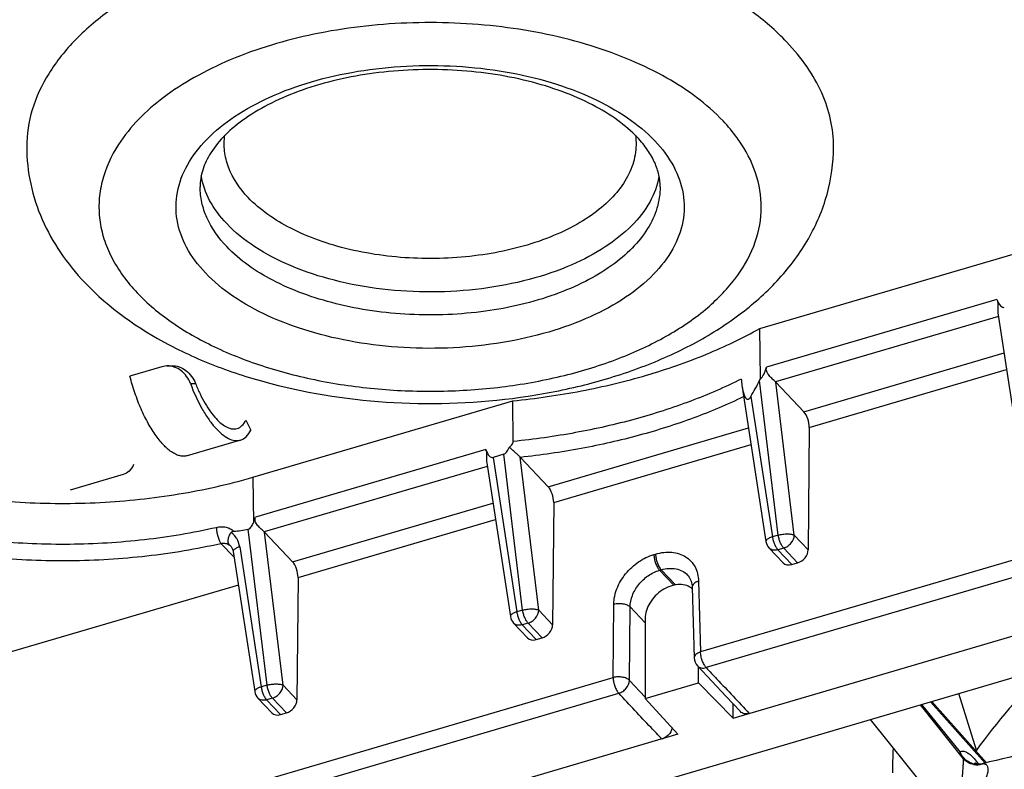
# Model space of a CAD drawing. Header units: millimetres. Extents: x 0 to 841, y 0 to 594.
# Tile 36 of 61: x 721 to 741, y 159 to 175. Entities that reach past the tile are written whole.
import ezdxf

# ---------------------------------------------------------------- set-up
doc = ezdxf.new("R2010")
doc.units = ezdxf.units.MM
doc.header["$LTSCALE"] = 46.255
doc.layers.get('0').update_dxf_attribs({"linetype": 'CONTINUOUS'})
doc.layers.add('DRAFTS', color=7, linetype='CONTINUOUS')
doc.layers.add('ROUNDS', color=7, linetype='CONTINUOUS')

msp = doc.modelspace()

# ---------------------------------------------------------------- linework, layer by layer
at = {"color": 7, "linetype": 'CONTINUOUS'}
for p, q in [((736.2713, 168.2491), (746.5323, 171.2629)), ((741.2128, 168.5712), (741.7036, 165.3795)), ((736.2843, 167.2053), (736.2713, 168.2491)), ((723.8557, 167.4521), (723.1923, 167.2572)), ((723.9596, 167.469), (723.8557, 167.4521)), ((723.9596, 167.469), (724.059, 167.4726)), ((735.7164, 160.1552), (759.8248, 167.2362)), ((735.9036, 167.0288), (736.3969, 163.8209)), ((737.1836, 166.518), (736.6024, 167.1315)), ((725.7475, 165.1581), (731.144, 166.7431)), ((731.1497, 165.8996), (731.144, 166.7431)), ((719.4289, 154.5038), (759.3926, 166.2418)), ((737.2964, 166.1897), (737.2742, 163.6511)), ((725.4872, 165.9281), (724.3817, 165.6033)), ((730.9548, 165.6356), (730.7316, 165.57)), ((730.5993, 165.4538), (731.0901, 162.2622)), ((731.8768, 164.9593), (731.2988, 165.5695)), ((723.055, 165.2137), (721.9494, 164.8889)), ((731.9897, 164.631), (731.9675, 162.0924)), ((726.5701, 163.4006), (725.9889, 164.0141)), ((725.336, 163.6123), (725.7834, 160.7035)), ((736.4625, 163.6869), (736.7521, 163.3812)), ((736.9344, 163.3446), (737.0551, 163.38)), ((726.6829, 163.0723), (726.6607, 160.5338)), ((725.4433, 162.915), (715.9955, 160.14)), ((734.8653, 162.8709), (734.9066, 161.4028)), ((731.1557, 162.1283), (731.4453, 161.8226)), ((733.89, 162.2243), (733.8898, 160.5631)), ((731.6277, 161.7859), (731.7484, 161.8214)), ((734.9933, 160.8872), (734.9934, 161.2184)), ((733.8898, 160.5631), (734.9933, 160.8872)), ((735.7164, 160.1552), (734.9933, 160.8872)), ((725.849, 160.5696), (726.1386, 160.2639)), ((734.5666, 159.8175), (733.8898, 160.5631)), ((740.7659, 159.491), (740.4015, 160.6638)), ((726.3209, 160.2272), (726.4416, 160.2627)), ((735.7164, 160.1552), (735.7164, 160.4493)), ((740.4998, 159.3106), (739.6024, 160.4291)), ((739.7212, 158.6831), (738.5648, 160.1243)), ((734.5666, 159.8175), (715.4623, 154.2062))]:
    msp.add_line(p, q, dxfattribs=at)
at = {"color": 9, "linetype": 'CONTINUOUS'}
for p, q in [((741.1925, 168.8493), (736.4102, 167.4447)), ((741.2242, 168.4972), (736.596, 167.1378)), ((758.2354, 168.3423), (735.0398, 161.5294)), ((758.3514, 168.0158), (735.1558, 161.2029)), ((737.1836, 166.518), (741.3408, 167.739)), ((737.2964, 166.1897), (741.394, 167.3932)), ((724.4489, 167.1002), (724.5534, 167.104)), ((736.6525, 163.9557), (736.2652, 167.1642)), ((736.9857, 163.9556), (736.6024, 167.1315)), ((736.0837, 166.8338), (736.5318, 163.9202)), ((725.6002, 166.3443), (725.7012, 166.1339)), ((731.8768, 164.9593), (736.034, 166.1803)), ((731.9897, 164.631), (736.0872, 165.8345)), ((730.579, 165.7319), (725.7967, 164.3273)), ((731.3457, 162.397), (730.9548, 165.6356)), ((730.6107, 165.3798), (725.9825, 164.0205)), ((730.7316, 165.57), (731.225, 162.3615)), ((731.679, 162.3969), (731.2956, 165.5729)), ((725.7475, 165.1581), (725.7566, 164.2122)), ((726.5701, 163.4006), (730.7273, 164.6216)), ((726.6829, 163.0723), (730.7805, 164.2758)), ((726.039, 160.8383), (725.6477, 164.0802)), ((726.3722, 160.8383), (725.9889, 164.0141)), ((736.6525, 163.9557), (736.5318, 163.9202)), ((737.2742, 163.6511), (736.9857, 163.9556)), ((725.0819, 163.7833), (725.3539, 163.4961)), ((725.471, 163.7117), (725.9183, 160.8029)), ((734.0707, 163.5518), (734.1063, 163.5622)), ((736.7646, 163.6867), (736.6439, 163.6512)), ((736.6439, 163.6512), (736.9344, 163.3446)), ((737.0551, 163.38), (736.7646, 163.6867)), ((734.1874, 163.2246), (734.2229, 163.2351)), ((734.1874, 163.2246), (734.4811, 162.9146)), ((734.2229, 163.2351), (734.5205, 162.9209)), ((734.9985, 162.9974), (735.0398, 161.5294)), ((733.2248, 160.9962), (733.2382, 162.5217)), ((731.3457, 162.397), (731.225, 162.3615)), ((731.9675, 162.0924), (731.679, 162.3969)), ((733.5625, 160.9381), (733.5759, 162.4635)), ((733.5759, 162.4635), (733.89, 162.1319)), ((731.4579, 162.128), (731.3372, 162.0925)), ((731.7484, 161.8214), (731.4579, 162.128)), ((731.3372, 162.0925), (731.6277, 161.7859)), ((714.4783, 155.4901), (733.2248, 160.9962)), ((733.8898, 160.5895), (733.5625, 160.9381)), ((714.5943, 155.1636), (733.3408, 160.6698)), ((726.039, 160.8383), (725.9183, 160.8029)), ((726.6607, 160.5338), (726.3722, 160.8383)), ((726.1511, 160.5693), (726.0304, 160.5339)), ((726.0304, 160.5339), (726.3209, 160.2272)), ((726.4416, 160.2627), (726.1511, 160.5693)), ((740.9468, 159.2188), (739.8144, 160.4914)), ((739.6279, 160.4366), (740.4253, 159.4504))]:
    msp.add_line(p, q, dxfattribs=at)
at = {"color": 7, "linetype": 'CONTINUOUS'}
for points in [[(725.2855, 163.7241), (725.2919, 163.717), (725.3015, 163.7043), (725.3101, 163.6904), (725.3176, 163.6756), (725.324, 163.6599), (725.3294, 163.6432), (725.3336, 163.6257), (725.336, 163.6123)], [(734.7708, 163.1243), (734.7841, 163.1092), (734.8034, 163.0833), (734.8198, 163.0558), (734.8335, 163.027), (734.8447, 162.9968), (734.8533, 162.9654), (734.8596, 162.933), (734.8636, 162.8998), (734.8653, 162.8709)], [(734.9742, 161.2387), (735.2707, 160.9232), (735.5709, 160.604), (735.8674, 160.2889)], [(740.7035, 159.1898), (740.6801, 159.1951), (740.641, 159.2078), (740.6046, 159.2245), (740.5714, 159.2446), (740.5419, 159.2672), (740.5165, 159.2915), (740.4998, 159.3107)], [(740.9088, 159.2093), (740.8823, 159.2037), (740.8511, 159.2003), (740.8223, 159.2003), (740.7967, 159.2028), (740.775, 159.2071), (740.7574, 159.2121), (740.7442, 159.2171), (740.7349, 159.2213), (740.7291, 159.2244), (740.7278, 159.2252)]]:
    msp.add_lwpolyline(points, dxfattribs=at)
for centre, radius, start, end in [((731.4597, 165.7219), 0.2217, 222.24411, 223.44479), ((736.644, 163.8589), 0.25, 188.74229, 223.45135), ((734.6456, 162.5784), 0.3438, 53.31998, 54.29795), ((734.647, 162.5802), 0.3416, 49.92609, 53.3221), ((731.3372, 162.3002), 0.25, 188.74229, 223.45135), ((735.1565, 161.4099), 0.25, 181.61266, 223.19841), ((726.0305, 160.7415), 0.25, 188.74229, 223.45135), ((744.1641, 154.3953), 6.1248, 123.69879, 123.9074)]:
    msp.add_arc(centre, radius, start, end, dxfattribs=at)
at = {"color": 9, "linetype": 'CONTINUOUS'}
for centre, radius, start, end in [((725.0932, 163.5422), 0.2648, 43.3942, 51.48042), ((740.7743, 159.5659), 0.3827, 259.34403, 287.97883)]:
    msp.add_arc(centre, radius, start, end, dxfattribs=at)
at = {"color": 7, "linetype": 'CONTINUOUS'}
for centre, major_axis, ratio, start_param, end_param in [((762.6788, 1080.0335), (-334.6275, 1047.7888), 0.413083, -3.8550359, -3.8062232), ((741.3234, 169.4967), (-0.0043, 0.8119), 0.2736412, -3.7908584, -3.0629445), ((736.2676, 168.0117), (0.0254, 0.82), 0.2680029, -2.9511965, -2.3260812), ((729.6873, 195.8302), (-3.9033, 31.0738), 0.2646938, -2.8056672, -2.7772579), ((736.3818, 167.0659), (0.2517, -0.0063), 0.5710431, 0.5172488, 0.5675952), ((737.1797, 166.3092), (-0.0668, 0.2409), 0.3972604, -2.1959157, -0.6425727), ((730.7099, 166.3793), (-0.0043, 0.8119), 0.2736412, -3.7908584, -3.0629445), ((730.9609, 166.4531), (0.0254, 0.82), 0.2680029, -3.0539951, -2.53223), ((731.873, 164.7505), (-0.0668, 0.2409), 0.3972604, -2.1959157, -0.6425727), ((722.022, 191.3425), (-3.4289, 27.2975), 0.2646938, -3.155948, -3.1141879), ((725.7683, 163.9485), (0.2517, -0.0063), 0.5710431, 0.5172488, 0.5675952), ((737.0531, 163.5898), (0.1789, 0.1747), 0.7442581, -2.190174, -0.636831), ((726.5662, 163.1918), (-0.0668, 0.2409), 0.3972604, -2.1959157, -0.6425727), ((736.9324, 163.5544), (0.1789, 0.1747), 0.7442581, -3.1528908, -2.190174), ((731.7463, 162.0312), (0.1789, 0.1747), 0.7442581, -2.190174, -0.636831), ((731.6256, 161.9957), (0.1789, 0.1747), 0.7442581, -3.1528908, -2.190174), ((746.5233, 159.6366), (7.0496, 5.7193), 0.4477971, 1.8336235, 2.0974362), ((726.4396, 160.4725), (0.1789, 0.1747), 0.7442581, -2.190174, -0.636831), ((726.3189, 160.437), (0.1789, 0.1747), 0.7442581, -3.1528908, -2.190174), ((746.5233, 159.6366), (2.2066, 8.3007), 0.8635532, -4.4734762, -4.4136407)]:
    msp.add_ellipse(centre, major_axis=major_axis, ratio=ratio, start_param=start_param, end_param=end_param, dxfattribs=at)
for points, knots in [([(706.6416, 175.5369), (707.1409, 175.0099), (708.078, 174.3512), (709.4815, 173.7355), (711.0835, 173.2484), (713.2322, 172.9567), (715.411, 173.0684), (717.0931, 173.4093), (718.266, 173.7818), (719.3359, 174.2697), (720.2803, 174.8713), (721.0762, 175.5878), (721.694, 176.4195), (722.0931, 177.3538), (722.1861, 178.0224), (722.1862, 178.3537)], [0, 0, 0, 0, 0.116502, 0.1796311, 0.2458223, 0.3845607, 0.5252645, 0.5936926, 0.6595625, 0.7223274, 0.7818744, 0.8385847, 0.893256, 0.9468322, 1, 1, 1, 1]), ([(736.8323, 174.1925), (736.6049, 174.4325), (736.0733, 174.8875), (735.1372, 175.4559), (734.0481, 175.9307), (732.8349, 176.2994), (731.53, 176.5526), (730.1682, 176.6834), (728.7863, 176.6883), (727.4218, 176.5672), (726.1112, 176.3233), (724.8899, 175.9631), (723.7903, 175.4962), (722.8415, 174.9343), (722.0682, 174.2907), (721.4919, 173.5789), (721.1327, 172.8147), (721.0499, 172.2774), (721.0499, 172.0177)], [0, 0, 0, 0, 0.0537868, 0.1130845, 0.1775957, 0.2465744, 0.3189667, 0.393509, 0.4688175, 0.5434666, 0.6160667, 0.6853423, 0.7502196, 0.809928, 0.8641266, 0.9130634, 0.9577438, 1, 1, 1, 1]), ([(737.7999, 172.016), (737.7999, 172.2053), (737.7572, 172.5913), (737.5677, 173.1554), (737.2575, 173.6997), (736.9845, 174.0318), (736.8323, 174.1925)], [0, 0, 0, 0, 0.2330435, 0.4734461, 0.7275622, 1, 1, 1, 1]), ([(733.7274, 172.2127), (733.6039, 172.343), (733.3088, 172.594), (732.7822, 172.9119), (732.1562, 173.1837), (731.1922, 173.4757), (729.8757, 173.6602), (728.2855, 173.5992), (727.0222, 173.3152), (726.1425, 172.9502), (725.6021, 172.6373), (725.1747, 172.2904), (724.8704, 171.9252), (724.6903, 171.5557), (724.6498, 171.3043), (724.6498, 171.1867)], [0, 0, 0, 0, 0.0516937, 0.1108213, 0.1765414, 0.2476808, 0.400362, 0.5566895, 0.7038092, 0.7702919, 0.8303139, 0.8829844, 0.9279932, 0.9661384, 1, 1, 1, 1]), ([(734.1998, 171.1858), (734.1998, 171.2693), (734.1803, 171.4431), (734.092, 171.7033), (733.9406, 171.9665), (733.8048, 172.131), (733.7274, 172.2127)], [0, 0, 0, 0, 0.2167508, 0.4493993, 0.707942, 1, 1, 1, 1]), ([(721.0499, 172.0177), (721.0499, 171.7597), (721.1056, 171.2411), (721.3494, 170.4962), (721.7361, 169.805), (722.0717, 169.3931), (722.2553, 169.1993)], [0, 0, 0, 0, 0.2466989, 0.4944091, 0.7447003, 1, 1, 1, 1]), ([(722.2553, 169.1993), (722.7546, 168.6722), (723.6918, 168.0135), (725.0952, 167.3978), (726.6973, 166.9108), (728.846, 166.6191), (731.0247, 166.7307), (732.7068, 167.0716), (733.8797, 167.4441), (734.9496, 167.932), (735.894, 168.5337), (736.69, 169.2501), (737.3077, 170.0819), (737.7068, 171.0162), (737.7999, 171.6847), (737.7999, 172.016)], [0, 0, 0, 0, 0.116502, 0.1796311, 0.2458223, 0.3845607, 0.5252645, 0.5936926, 0.6595625, 0.7223274, 0.7818744, 0.8385847, 0.893256, 0.9468322, 1, 1, 1, 1]), ([(741.1925, 168.8493), (741.2, 168.8287), (741.211, 168.7827), (741.2114, 168.7113), (741.2079, 168.6399), (741.2094, 168.593), (741.2128, 168.5711)], [0, 0, 0, 0, 0.2343113, 0.5005462, 0.7619042, 1, 1, 1, 1]), ([(731.144, 166.7431), (731.6208, 166.7913), (732.5545, 166.9262), (733.9002, 167.248), (735.1432, 167.6794), (735.9131, 168.0472), (736.2713, 168.2491)], [0, 0, 0, 0, 0.2673323, 0.5254326, 0.7706423, 1, 1, 1, 1]), ([(724.4489, 167.1002), (724.4291, 167.1527), (724.3763, 167.2527), (724.2617, 167.3748), (724.1184, 167.4545), (724.0114, 167.4708), (723.9596, 167.469)], [0, 0, 0, 0, 0.2581257, 0.5142404, 0.76103, 1, 1, 1, 1]), ([(736.596, 167.1378), (736.5753, 167.1573), (736.5295, 167.1985), (736.4738, 167.2538), (736.4333, 167.3064), (736.4103, 167.3503), (736.4012, 167.3981), (736.406, 167.4297), (736.4102, 167.4447)], [0, 0, 0, 0, 0.2255963, 0.4881966, 0.6208657, 0.7508297, 0.8770072, 1, 1, 1, 1]), ([(724.3817, 165.6033), (724.3589, 165.5966), (724.3099, 165.5893), (724.2331, 165.5979), (724.1533, 165.625), (724.0375, 165.6886), (723.8909, 165.8159), (723.7245, 166.0209), (723.5645, 166.2786), (723.4178, 166.5786), (723.2905, 166.9084), (723.2221, 167.1394), (723.1923, 167.2572)], [0, 0, 0, 0, 0.0328252, 0.0675659, 0.1057768, 0.1485124, 0.249394, 0.3714055, 0.5121977, 0.6675608, 0.8321421, 1, 1, 1, 1]), ([(724.4489, 167.1002), (724.5156, 166.9233), (724.6287, 166.6723), (724.8123, 166.3745), (724.9501, 166.1949), (725.0892, 166.0558), (725.2266, 165.9608), (725.3608, 165.9126), (725.4491, 165.9169), (725.4872, 165.9281)], [0, 0, 0, 0, 0.3406555, 0.4932762, 0.6295595, 0.7473955, 0.8462895, 0.9283958, 1, 1, 1, 1]), ([(735.8855, 167.1961), (735.8865, 167.1819), (735.8909, 167.1259), (735.8972, 167.0699), (735.9036, 167.0285)], [0, 0, 0, 0, 0.2536093, 1, 1, 1, 1]), ([(735.9036, 167.0285), (735.9086, 166.996), (735.9175, 166.9481), (735.9342, 166.8863), (735.9496, 166.8433), (735.9665, 166.8105), (735.9843, 166.7888), (735.9982, 166.7787), (736.0113, 166.7749), (736.0269, 166.7749), (736.0474, 166.7855), (736.0671, 166.8072), (736.0784, 166.8246), (736.0837, 166.8338)], [0, 0, 0, 0, 0.2567313, 0.3806424, 0.5001689, 0.6132916, 0.6667555, 0.7183286, 0.7445345, 0.7724451, 0.8383489, 0.9170659, 1, 1, 1, 1]), ([(725.4872, 165.9281), (725.5316, 165.9411), (725.621, 165.9976), (725.6769, 166.0846), (725.7012, 166.1339)], [0, 0, 0, 0, 0.457002, 1, 1, 1, 1]), ([(731.0658, 165.7767), (731.0858, 165.7937), (731.1144, 165.8209), (731.1426, 165.8633), (731.1498, 165.8878), (731.1497, 165.8996)], [0, 0, 0, 0, 0.5161073, 0.7684598, 1, 1, 1, 1]), ([(730.579, 165.7319), (730.5865, 165.7114), (730.5975, 165.6654), (730.5979, 165.5939), (730.5944, 165.5226), (730.5959, 165.4757), (730.5993, 165.4537)], [0, 0, 0, 0, 0.2343114, 0.5005461, 0.7619042, 1, 1, 1, 1]), ([(731.2956, 165.5729), (731.2807, 165.5893), (731.2465, 165.6231), (731.1908, 165.6738), (731.1298, 165.7261), (731.0876, 165.7604), (731.0658, 165.7767)], [0, 0, 0, 0, 0.216291, 0.469315, 0.7345867, 1, 1, 1, 1]), ([(723.2689, 165.4195), (723.2446, 165.3702), (723.1888, 165.2833), (723.0994, 165.2267), (723.055, 165.2137)], [0, 0, 0, 0, 0.5429964, 1, 1, 1, 1]), ([(725.6477, 164.0802), (725.6618, 164.0835), (725.6879, 164.1001), (725.7159, 164.1345), (725.7385, 164.1726), (725.7509, 164.199), (725.7566, 164.2122)], [0, 0, 0, 0, 0.2476169, 0.5033619, 0.7541892, 1, 1, 1, 1]), ([(725.7566, 164.2122), (725.7607, 164.2217), (725.7759, 164.2594), (725.7884, 164.2981), (725.7967, 164.3273)], [0, 0, 0, 0, 0.2534897, 1, 1, 1, 1]), ([(725.9825, 164.0205), (725.9618, 164.0399), (725.9162, 164.0809), (725.8606, 164.1361), (725.8202, 164.1886), (725.7971, 164.2323), (725.7877, 164.2799), (725.7922, 164.3116), (725.7965, 164.3265)], [0, 0, 0, 0, 0.2255125, 0.4880508, 0.6207271, 0.7507273, 0.8769503, 1, 1, 1, 1]), ([(725.258, 163.7494), (725.2462, 163.7627), (725.2343, 163.7898), (725.2302, 163.829), (725.2333, 163.8763), (725.2519, 163.9393), (725.2779, 163.9867), (725.2937, 164.0099)], [0, 0, 0, 0, 0.1908976, 0.3015516, 0.4235223, 0.6978584, 1, 1, 1, 1]), ([(725.2937, 164.0099), (725.2967, 164.0143), (725.3042, 164.0219), (725.3222, 164.0314), (725.3371, 164.0342), (725.3469, 164.0349)], [0, 0, 0, 0, 0.2619913, 0.5153726, 1, 1, 1, 1]), ([(734.8463, 162.8576), (734.808, 162.885), (734.7155, 162.9258), (734.559, 162.935), (734.3943, 162.8963), (734.1808, 162.786), (733.9696, 162.5693), (733.89, 162.3357), (733.89, 162.2243)], [0, 0, 0, 0, 0.1050971, 0.2193062, 0.3443221, 0.4781233, 0.7514437, 1, 1, 1, 1]), ([(736.0492, 160.2529), (736.032, 160.2479), (735.9978, 160.2414), (735.9473, 160.2441), (735.9022, 160.2594), (735.8776, 160.2781), (735.8674, 160.2889)], [0, 0, 0, 0, 0.2760028, 0.532396, 0.7713761, 1, 1, 1, 1]), ([(734.4499, 159.9463), (734.4385, 159.8942), (734.3944, 159.8196), (734.3103, 159.7509), (734.2597, 159.7273), (734.2339, 159.7197)], [0, 0, 0, 0, 0.4926492, 0.751532, 1, 1, 1, 1]), ([(749.8136, 159.6708), (749.0692, 159.7768), (747.5621, 159.9149), (745.2977, 159.9063), (743.0674, 159.6845), (741.6141, 159.3922), (740.9088, 159.2093)], [0, 0, 0, 0, 0.2514858, 0.5052259, 0.7563081, 1, 1, 1, 1])]:
    msp.add_open_spline(points, degree=3, knots=knots, dxfattribs=at)
at = {"color": 9, "linetype": 'CONTINUOUS'}
for points, knots in [([(735.5054, 172.5569), (735.1691, 172.912), (734.5385, 173.3703), (733.5857, 173.8349), (732.4539, 174.2438), (730.8942, 174.5635), (728.9498, 174.642), (727.0428, 174.4172), (725.5657, 173.9798), (724.539, 173.4834), (723.7136, 172.9514), (723.1984, 172.4434), (722.955, 172.0664)], [0, 0, 0, 0, 0.1066885, 0.1669306, 0.2311778, 0.3686941, 0.5123416, 0.6539906, 0.7858442, 0.8462021, 0.9021147, 1, 1, 1, 1]), ([(724.7593, 169.4006), (724.6077, 169.5605), (724.3507, 169.8997), (724.1388, 170.4854), (724.1449, 171.0903), (724.3685, 171.6741), (724.7869, 172.21), (725.377, 172.6838), (726.1161, 173.0828), (726.9779, 173.3944), (727.9307, 173.6076), (728.9395, 173.7146), (729.9665, 173.7115), (730.9731, 173.5983), (731.9219, 173.3793), (732.7777, 173.0624), (733.509, 172.6592), (733.9194, 172.3217), (734.0903, 172.1413)], [0, 0, 0, 0, 0.0502958, 0.0958349, 0.1396547, 0.1853874, 0.2360023, 0.293096, 0.3569612, 0.4269209, 0.5016354, 0.5793387, 0.6580257, 0.7356165, 0.8101144, 0.8797714, 0.9432757, 1, 1, 1, 1]), ([(735.8842, 172.0813), (735.8573, 172.1225), (735.7421, 172.2895), (735.6111, 172.4454), (735.5054, 172.5569)], [0, 0, 0, 0, 0.2426321, 1, 1, 1, 1]), ([(734.0903, 172.1413), (734.2418, 171.9813), (734.4989, 171.6422), (734.7107, 171.0565), (734.7047, 170.4516), (734.4811, 169.8678), (734.0627, 169.3319), (733.4726, 168.8581), (732.7335, 168.4591), (731.8717, 168.1475), (730.9188, 167.9343), (729.9101, 167.8272), (728.8831, 167.8304), (727.8764, 167.9436), (726.9277, 168.1625), (726.0719, 168.4795), (725.3406, 168.8827), (724.9302, 169.2202), (724.7593, 169.4006)], [0, 0, 0, 0, 0.0502958, 0.0958349, 0.1396547, 0.1853874, 0.2360023, 0.293096, 0.3569612, 0.4269209, 0.5016354, 0.5793387, 0.6580257, 0.7356165, 0.8101144, 0.8797714, 0.9432757, 1, 1, 1, 1]), ([(725.6439, 170.9686), (725.4726, 171.1494), (725.2593, 171.4593), (725.1446, 171.9236), (725.1473, 172.1516), (725.1625, 172.262)], [0, 0, 0, 0, 0.5252441, 0.7649273, 1, 1, 1, 1]), ([(733.6875, 172.2599), (733.7059, 172.1258), (733.7011, 171.8452), (733.5625, 171.4347), (733.3023, 171.0489), (732.9317, 170.6974), (732.4624, 170.3875), (731.6974, 170.0284), (730.5851, 169.7419), (729.1713, 169.6585), (727.9907, 169.8069), (727.1162, 170.0621), (726.382, 170.3743), (725.8947, 170.7038), (725.6439, 170.9686)], [0, 0, 0, 0, 0.0423706, 0.0862206, 0.1338261, 0.1866082, 0.2451041, 0.3091378, 0.4504329, 0.6014071, 0.7502368, 0.8203205, 0.8858455, 1, 1, 1, 1]), ([(722.955, 172.0664), (722.8028, 171.8305), (722.6255, 171.4448), (722.5413, 170.9019), (722.5546, 170.4992), (722.6437, 170.1), (722.8666, 169.5655), (723.136, 169.2046), (723.3441, 168.985)], [0, 0, 0, 0, 0.2499041, 0.3687189, 0.4866272, 0.6064233, 0.7306872, 1, 1, 1, 1]), ([(723.3441, 168.985), (723.5567, 168.7606), (724.0634, 168.3392), (724.9637, 167.8292), (726.016, 167.4209), (727.1847, 167.1281), (728.4303, 166.9604), (729.71, 166.9236), (730.98, 167.0188), (732.1965, 167.243), (733.3181, 167.5884), (734.307, 168.0436), (735.1303, 168.5946), (735.7604, 169.2263), (736.1725, 169.9235), (736.3399, 170.6654), (736.2452, 171.4132), (736.0243, 171.8673), (735.8842, 172.0813)], [0, 0, 0, 0, 0.0561173, 0.1186791, 0.1871628, 0.2604309, 0.3369435, 0.4149188, 0.4924724, 0.5677493, 0.6390571, 0.7050139, 0.7647261, 0.8180187, 0.8657162, 0.9098667, 0.9535501, 1, 1, 1, 1]), ([(725.2016, 170.4234), (725.0642, 170.5685), (724.8311, 170.8757), (724.6996, 171.2416), (724.6701, 171.42)], [0, 0, 0, 0, 0.5248489, 1, 1, 1, 1]), ([(734.1758, 171.3967), (734.1426, 171.2136), (733.9996, 170.8386), (733.6059, 170.3424), (733.0498, 169.9055), (732.6083, 169.6745), (732.3682, 169.5698)], [0, 0, 0, 0, 0.2094682, 0.4419957, 0.7051255, 1, 1, 1, 1]), ([(725.2015, 169.9458), (725.0344, 170.1222), (724.8221, 170.4178), (724.6742, 170.8587), (724.6498, 171.0788), (724.6498, 171.1867)], [0, 0, 0, 0, 0.5256619, 0.7665108, 1, 1, 1, 1]), ([(734.1998, 171.1858), (734.1998, 171.0377), (734.1527, 170.7313), (733.9478, 170.2956), (733.6193, 169.8898), (733.1784, 169.5228), (732.6374, 169.2024), (731.7765, 168.8371), (730.8078, 168.6134), (729.789, 168.5228), (729.001, 168.5256), (728.2246, 168.6002), (727.4807, 168.7445), (726.7886, 168.9549), (725.9977, 169.2997), (725.4732, 169.6591), (725.2015, 169.9458)], [0, 0, 0, 0, 0.0422805, 0.0869865, 0.1359513, 0.1901809, 0.2499235, 0.314838, 0.4566033, 0.5312951, 0.6066466, 0.6812316, 0.7536653, 0.8226836, 0.8872318, 1, 1, 1, 1]), ([(732.3682, 169.5698), (732.0819, 169.445), (731.4667, 169.237), (730.4897, 169.0504), (729.4632, 168.9841), (728.4351, 169.0414), (727.4526, 169.2195), (726.5606, 169.5106), (725.7995, 169.9014), (725.375, 170.2404), (725.2016, 170.4234)], [0, 0, 0, 0, 0.1236883, 0.2559816, 0.3928857, 0.5299586, 0.6627422, 0.7871932, 0.9001599, 1, 1, 1, 1]), ([(735.8855, 167.1961), (735.544, 167.0245), (734.8204, 166.7114), (733.6674, 166.3414), (732.4341, 166.0631), (731.5832, 165.9434), (731.1497, 165.8996)], [0, 0, 0, 0, 0.232348, 0.4782507, 0.7351472, 1, 1, 1, 1]), ([(735.9347, 166.8303), (735.5972, 166.666), (734.8852, 166.3656), (733.7553, 166.0078), (732.551, 165.7352), (731.7213, 165.6148), (731.2988, 165.5695)], [0, 0, 0, 0, 0.2333337, 0.4794056, 0.7358767, 1, 1, 1, 1]), ([(714.2772, 166.2928), (714.5341, 166.0217), (714.9799, 165.6489), (715.6456, 165.2242), (716.415, 164.8159), (717.491, 164.3895), (718.8961, 164.0243), (720.3966, 163.8065), (721.9431, 163.7433), (723.4845, 163.8368), (724.4955, 164.005), (724.9878, 164.1163)], [0, 0, 0, 0, 0.0988011, 0.152449, 0.2088241, 0.3290386, 0.4576584, 0.5921218, 0.7294465, 0.8664573, 1, 1, 1, 1]), ([(714.0561, 166.0238), (714.3205, 165.7448), (714.7794, 165.361), (715.4647, 164.9238), (716.2568, 164.5034), (717.3645, 164.0646), (718.8109, 163.6886), (720.3556, 163.4644), (721.9476, 163.3993), (723.5342, 163.4956), (724.5751, 163.6687), (725.0819, 163.7833)], [0, 0, 0, 0, 0.0988011, 0.152449, 0.2088241, 0.3290386, 0.4576584, 0.5921218, 0.7294465, 0.8664573, 1, 1, 1, 1]), ([(724.9878, 164.1163), (725.0219, 164.124), (725.0897, 164.1327), (725.1886, 164.1234), (725.2769, 164.0915), (725.3261, 164.0555), (725.3469, 164.0349)], [0, 0, 0, 0, 0.2736544, 0.5304121, 0.7708633, 1, 1, 1, 1]), ([(724.9878, 164.1163), (724.9881, 164.0866), (724.994, 164.0248), (725.0137, 163.9345), (725.0421, 163.8522), (725.0674, 163.8031), (725.0819, 163.7833)], [0, 0, 0, 0, 0.2546957, 0.530303, 0.7899383, 1, 1, 1, 1]), ([(725.471, 163.7117), (725.4618, 163.7715), (725.4321, 163.8592), (725.3614, 163.955), (725.3174, 163.9936), (725.2937, 164.0099)], [0, 0, 0, 0, 0.5107971, 0.7575435, 1, 1, 1, 1]), ([(736.6525, 163.9557), (736.683, 163.9641), (736.7457, 163.9763), (736.8375, 163.9828), (736.9096, 163.9785), (736.9577, 163.9677), (736.9774, 163.9601), (736.9857, 163.9556)], [0, 0, 0, 0, 0.2802715, 0.5642844, 0.8140589, 0.9162866, 1, 1, 1, 1]), ([(736.7646, 163.6867), (736.7504, 163.7017), (736.7239, 163.7391), (736.6921, 163.8039), (736.667, 163.8776), (736.6561, 163.9296), (736.6525, 163.9557)], [0, 0, 0, 0, 0.2104603, 0.4613867, 0.7324474, 1, 1, 1, 1]), ([(736.7646, 163.6867), (736.7943, 163.6954), (736.8374, 163.7165), (736.8871, 163.7559), (736.9499, 163.8216), (736.9846, 163.8967), (736.9857, 163.9556)], [0, 0, 0, 0, 0.2534147, 0.3852872, 0.5174609, 1, 1, 1, 1]), ([(725.0819, 163.7833), (725.1135, 163.7885), (725.1758, 163.7897), (725.2347, 163.7665), (725.258, 163.7494)], [0, 0, 0, 0, 0.5258241, 1, 1, 1, 1]), ([(736.5318, 163.9202), (736.512, 163.914), (736.4841, 163.9038), (736.4503, 163.8865), (736.4197, 163.8672), (736.3937, 163.8411), (736.3969, 163.8209)], [0, 0, 0, 0, 0.3561242, 0.5110789, 0.6476491, 1, 1, 1, 1]), ([(736.5318, 163.9202), (736.5354, 163.8941), (736.5463, 163.8421), (736.5714, 163.7684), (736.6032, 163.7036), (736.6297, 163.6662), (736.6439, 163.6512)], [0, 0, 0, 0, 0.2675526, 0.5386133, 0.7895397, 1, 1, 1, 1]), ([(725.471, 163.7117), (725.4512, 163.7055), (725.4233, 163.6953), (725.3895, 163.678), (725.3589, 163.6587), (725.3329, 163.6326), (725.336, 163.6123)], [0, 0, 0, 0, 0.3561251, 0.5110801, 0.6476501, 1, 1, 1, 1]), ([(733.2382, 162.5217), (733.2391, 162.6308), (733.2766, 162.7994), (733.3775, 163.0047), (733.5159, 163.2037), (733.739, 163.4105), (733.958, 163.5187), (734.0707, 163.5518)], [0, 0, 0, 0, 0.2331201, 0.3586597, 0.4879592, 0.7489877, 1, 1, 1, 1]), ([(734.0707, 163.5518), (734.071, 163.5222), (734.0784, 163.4605), (734.1029, 163.3711), (734.1384, 163.2902), (734.1699, 163.2431), (734.1874, 163.2246)], [0, 0, 0, 0, 0.2514892, 0.5243475, 0.7842793, 1, 1, 1, 1]), ([(734.1063, 163.5622), (734.162, 163.5786), (734.2733, 163.6015), (734.4392, 163.604), (734.5937, 163.5732), (734.7308, 163.5097), (734.8446, 163.4155), (734.9301, 163.2945), (734.9838, 163.1522), (734.997, 163.0498), (734.9985, 162.9974)], [0, 0, 0, 0, 0.1405665, 0.2734421, 0.3989579, 0.5186954, 0.6353806, 0.7524129, 0.873112, 1, 1, 1, 1]), ([(734.1063, 163.5622), (734.1066, 163.5326), (734.114, 163.4709), (734.1385, 163.3816), (734.174, 163.3007), (734.2054, 163.2535), (734.2229, 163.2351)], [0, 0, 0, 0, 0.2514892, 0.5243475, 0.7842793, 1, 1, 1, 1]), ([(736.6439, 163.6512), (736.6268, 163.6462), (736.5926, 163.6397), (736.5423, 163.6423), (736.4973, 163.6576), (736.4726, 163.6762), (736.4625, 163.6869)], [0, 0, 0, 0, 0.2759654, 0.5323695, 0.7713816, 1, 1, 1, 1]), ([(733.5759, 162.4635), (733.5763, 162.5441), (733.6131, 162.7128), (733.724, 162.899), (733.8457, 163.0296), (733.9838, 163.1406), (734.1043, 163.2002), (734.1874, 163.2246)], [0, 0, 0, 0, 0.2335518, 0.487704, 0.6186918, 0.7492271, 1, 1, 1, 1]), ([(734.2229, 163.2351), (734.2743, 163.2502), (734.3772, 163.2693), (734.5291, 163.2608), (734.665, 163.2136), (734.7398, 163.157), (734.7708, 163.1243)], [0, 0, 0, 0, 0.2742069, 0.5299271, 0.7695653, 1, 1, 1, 1]), ([(734.9985, 162.9974), (734.9793, 162.9914), (734.9442, 162.9773), (734.9006, 162.9476), (734.8717, 162.9118), (734.8649, 162.8837), (734.8653, 162.8709)], [0, 0, 0, 0, 0.3084345, 0.5765788, 0.8026833, 1, 1, 1, 1]), ([(733.2382, 162.5217), (733.2685, 162.5301), (733.3324, 162.5394), (733.4266, 162.5337), (733.5109, 162.5103), (733.5587, 162.4811), (733.5759, 162.4635)], [0, 0, 0, 0, 0.2662909, 0.539947, 0.7918613, 1, 1, 1, 1]), ([(731.225, 162.3615), (731.2053, 162.3554), (731.1774, 162.3452), (731.1435, 162.3278), (731.1129, 162.3086), (731.087, 162.2824), (731.0901, 162.2622)], [0, 0, 0, 0, 0.3561242, 0.5110789, 0.6476491, 1, 1, 1, 1]), ([(731.225, 162.3615), (731.2286, 162.3355), (731.2396, 162.2835), (731.2647, 162.2098), (731.2965, 162.1449), (731.3229, 162.1076), (731.3372, 162.0925)], [0, 0, 0, 0, 0.2675526, 0.5386133, 0.7895397, 1, 1, 1, 1]), ([(731.3457, 162.397), (731.3762, 162.4054), (731.439, 162.4176), (731.5308, 162.4241), (731.6029, 162.4198), (731.6509, 162.409), (731.6707, 162.4014), (731.679, 162.3969)], [0, 0, 0, 0, 0.2802715, 0.5642844, 0.8140589, 0.9162866, 1, 1, 1, 1]), ([(731.4579, 162.128), (731.4436, 162.143), (731.4172, 162.1804), (731.3854, 162.2452), (731.3603, 162.3189), (731.3493, 162.3709), (731.3457, 162.397)], [0, 0, 0, 0, 0.2104603, 0.4613867, 0.7324474, 1, 1, 1, 1]), ([(731.4579, 162.128), (731.4876, 162.1367), (731.5306, 162.1578), (731.5803, 162.1972), (731.6431, 162.2629), (731.6779, 162.338), (731.679, 162.3969)], [0, 0, 0, 0, 0.2534147, 0.3852872, 0.5174609, 1, 1, 1, 1]), ([(731.3372, 162.0925), (731.3201, 162.0875), (731.2859, 162.0811), (731.2355, 162.0836), (731.1906, 162.0989), (731.1659, 162.1175), (731.1557, 162.1283)], [0, 0, 0, 0, 0.2759654, 0.5323695, 0.7713816, 1, 1, 1, 1]), ([(735.0398, 161.5294), (735.0207, 161.5234), (734.9855, 161.5093), (734.9419, 161.4795), (734.913, 161.4437), (734.9062, 161.4157), (734.9066, 161.4028)], [0, 0, 0, 0, 0.3084348, 0.5765792, 0.8026834, 1, 1, 1, 1]), ([(735.1558, 161.2029), (735.1385, 161.2214), (735.1072, 161.2685), (735.0718, 161.3493), (735.0475, 161.4384), (735.0401, 161.4999), (735.0398, 161.5294)], [0, 0, 0, 0, 0.2162214, 0.4761877, 0.7487901, 1, 1, 1, 1]), ([(734.9742, 161.2387), (734.9844, 161.228), (735.009, 161.2093), (735.054, 161.1939), (735.1044, 161.1914), (735.1387, 161.1978), (735.1558, 161.2029)], [0, 0, 0, 0, 0.2281946, 0.4670098, 0.7235607, 1, 1, 1, 1]), ([(735.1558, 161.2029), (735.2303, 161.1236), (735.5279, 160.8068), (735.8257, 160.4902), (736.0492, 160.2529)], [0, 0, 0, 0, 0.2501459, 1, 1, 1, 1]), ([(733.5625, 160.9381), (733.5453, 160.9557), (733.4975, 160.9848), (733.4133, 161.0083), (733.3191, 161.0139), (733.2552, 161.0047), (733.2248, 160.9962)], [0, 0, 0, 0, 0.2081387, 0.4600531, 0.7337091, 1, 1, 1, 1]), ([(733.2248, 160.9962), (733.2251, 160.9667), (733.2324, 160.9053), (733.2568, 160.8162), (733.2921, 160.7354), (733.3234, 160.6883), (733.3408, 160.6698)], [0, 0, 0, 0, 0.2512099, 0.5238123, 0.7837786, 1, 1, 1, 1]), ([(733.3408, 160.6698), (733.3705, 160.6785), (733.4136, 160.6996), (733.4634, 160.7389), (733.5262, 160.8044), (733.5613, 160.8793), (733.5625, 160.9381)], [0, 0, 0, 0, 0.2536447, 0.3856253, 0.5178701, 1, 1, 1, 1]), ([(725.9183, 160.8029), (725.8985, 160.7967), (725.8706, 160.7865), (725.8368, 160.7691), (725.8062, 160.7499), (725.7802, 160.7238), (725.7834, 160.7035)], [0, 0, 0, 0, 0.3561242, 0.5110789, 0.6476491, 1, 1, 1, 1]), ([(725.9183, 160.8029), (725.9219, 160.7768), (725.9328, 160.7248), (725.9579, 160.6511), (725.9897, 160.5863), (726.0162, 160.5489), (726.0304, 160.5339)], [0, 0, 0, 0, 0.2675526, 0.5386133, 0.7895397, 1, 1, 1, 1]), ([(726.039, 160.8383), (726.0695, 160.8467), (726.1322, 160.8589), (726.224, 160.8655), (726.2961, 160.8611), (726.3442, 160.8503), (726.3639, 160.8428), (726.3722, 160.8383)], [0, 0, 0, 0, 0.2802715, 0.5642844, 0.8140589, 0.9162866, 1, 1, 1, 1]), ([(726.1511, 160.5693), (726.1369, 160.5843), (726.1104, 160.6217), (726.0786, 160.6865), (726.0535, 160.7602), (726.0426, 160.8122), (726.039, 160.8383)], [0, 0, 0, 0, 0.2104603, 0.4613867, 0.7324474, 1, 1, 1, 1]), ([(726.1511, 160.5693), (726.1808, 160.578), (726.2239, 160.5992), (726.2736, 160.6385), (726.3364, 160.7043), (726.3711, 160.7794), (726.3722, 160.8383)], [0, 0, 0, 0, 0.2534147, 0.3852872, 0.5174609, 1, 1, 1, 1]), ([(734.2339, 159.7197), (734.1594, 159.7988), (733.8616, 160.1153), (733.5639, 160.432), (733.3408, 160.6698)], [0, 0, 0, 0, 0.2498575, 1, 1, 1, 1]), ([(726.0304, 160.5339), (726.0133, 160.5288), (725.9791, 160.5224), (725.9288, 160.525), (725.8838, 160.5403), (725.8591, 160.5588), (725.849, 160.5696)], [0, 0, 0, 0, 0.2759654, 0.5323695, 0.7713816, 1, 1, 1, 1]), ([(740.4253, 159.4504), (740.4332, 159.4556), (740.4507, 159.464), (740.4801, 159.4687), (740.5118, 159.4656), (740.5593, 159.4505), (740.6226, 159.4108), (740.6682, 159.3681), (740.692, 159.343)], [0, 0, 0, 0, 0.0918825, 0.1850097, 0.2852097, 0.396994, 0.6651683, 1, 1, 1, 1]), ([(740.4253, 159.4504), (740.4254, 159.4453), (740.4266, 159.4255), (740.4303, 159.4058), (740.4347, 159.3917)], [0, 0, 0, 0, 0.2577059, 1, 1, 1, 1]), ([(740.4316, 158.179), (740.4333, 158.2213), (740.4374, 158.3103), (740.4451, 158.4504), (740.4529, 158.5757), (740.4599, 158.6829), (740.4657, 158.7689), (740.4718, 158.8585), (740.4782, 158.9511), (740.4836, 159.0293), (740.4878, 159.0916), (740.4907, 159.1362), (740.4933, 159.1775), (740.4956, 159.2142), (740.4973, 159.245), (740.4986, 159.2694), (740.4994, 159.2857), (740.4997, 159.2957), (740.4999, 159.301), (740.5, 159.3051), (740.5, 159.3079), (740.4999, 159.3096), (740.4999, 159.3105), (740.4998, 159.3107)], [0, 0, 0, 0, 0.1120424, 0.2357132, 0.3714353, 0.4440789, 0.5200607, 0.5993872, 0.6817028, 0.7655753, 0.8069567, 0.8467952, 0.8837997, 0.9165657, 0.9439709, 0.9655091, 0.981307, 0.9872076, 0.991883, 0.9954181, 0.9978957, 0.9993966, 1, 1, 1, 1]), ([(740.8924, 159.2019), (740.8594, 159.1933), (740.79, 159.1854), (740.6861, 159.2026), (740.5891, 159.2473), (740.5337, 159.2931), (740.5093, 159.3191)], [0, 0, 0, 0, 0.2441841, 0.4922576, 0.7444941, 1, 1, 1, 1]), ([(740.692, 159.343), (740.7015, 159.3329), (740.7416, 159.2884), (740.7777, 159.2405), (740.8038, 159.2025)], [0, 0, 0, 0, 0.2307821, 1, 1, 1, 1]), ([(740.4316, 158.179), (740.4703, 158.2148), (740.5481, 158.2918), (740.6615, 158.4184), (740.7536, 158.5356), (740.8253, 158.6383), (740.8778, 158.7214), (740.9267, 158.8092), (740.969, 158.9003), (741.0001, 158.9904), (741.013, 159.0629), (741.0107, 159.113), (741.0037, 159.1424), (740.9919, 159.1656), (740.9762, 159.1826), (740.9576, 159.194), (740.9297, 159.2029), (740.9073, 159.2033), (740.8924, 159.2019)], [0, 0, 0, 0, 0.1227206, 0.254393, 0.395309, 0.4693545, 0.5457223, 0.6240308, 0.7030167, 0.7791854, 0.8454263, 0.872584, 0.8955327, 0.9150721, 0.9324329, 0.948851, 0.9652683, 1, 1, 1, 1])]:
    msp.add_open_spline(points, degree=3, knots=knots, dxfattribs=at)
at = {"color": 3, "linetype": 'CONTINUOUS'}
for points, knots in [([(724.059, 167.4726), (724.1111, 167.4744), (724.2187, 167.458), (724.3628, 167.3776), (724.4783, 167.2555), (724.5326, 167.156), (724.5534, 167.104)], [0, 0, 0, 0, 0.2389697, 0.486276, 0.7429472, 1, 1, 1, 1]), ([(724.5534, 167.104), (724.5829, 167.0304), (724.6449, 166.8891), (724.7492, 166.6922), (724.86, 166.5199), (724.9743, 166.3768), (725.0892, 166.2665), (725.2025, 166.1917), (725.313, 166.1545), (725.3853, 166.1587), (725.4168, 166.1679)], [0, 0, 0, 0, 0.1757184, 0.3413014, 0.493251, 0.6287406, 0.7459809, 0.8447509, 0.9273671, 1, 1, 1, 1]), ([(725.4168, 166.1679), (725.4548, 166.1791), (725.5315, 166.2276), (725.5793, 166.3021), (725.6002, 166.3443)], [0, 0, 0, 0, 0.4570023, 1, 1, 1, 1])]:
    msp.add_open_spline(points, degree=3, knots=knots, dxfattribs=at)
at = {"color": 7, "linetype": 'CONTINUOUS'}
msp.add_open_spline([(736.2652, 167.1642), (736.2722, 167.1775), (736.2785, 167.1913), (736.2843, 167.2053)], degree=3, dxfattribs=at)
at = {"color": 9, "linetype": 'CONTINUOUS'}
for points in [[(740.5093, 159.3191), (740.4737, 159.357), (740.4447, 159.4022), (740.4253, 159.4504)], [(740.8924, 159.2019), (740.8974, 159.2053), (740.903, 159.2078), (740.9088, 159.2093)]]:
    msp.add_open_spline(points, degree=3, dxfattribs=at)
at = {"layer": 'DRAFTS', "color": 7, "linetype": 'CONTINUOUS'}
msp.add_open_spline([(714.2928, 167.1316), (714.5675, 166.8417), (715.0488, 166.4457), (715.7696, 166.0004), (716.3837, 165.6885), (717.0494, 165.4117), (718.0122, 165.0876), (719.303, 164.7897), (720.9208, 164.6078), (722.5714, 164.6028), (724.1925, 164.7748), (725.2428, 165.0098), (725.7475, 165.1581)], degree=3, knots=[0, 0, 0, 0, 0.0989617, 0.1529689, 0.209856, 0.2694383, 0.3314577, 0.4614311, 0.5968005, 0.7340825, 0.8696485, 1, 1, 1, 1], dxfattribs=at)
at = {"layer": 'ROUNDS', "color": 7, "linetype": 'CONTINUOUS'}
msp.add_line((740.9734, 159.2254), (739.8402, 160.4989), dxfattribs=at)
at = {"layer": 'ROUNDS', "color": 9, "linetype": 'CONTINUOUS'}
for centre, radius, start, end in [((1461.5933, 825.5445), 958.4757, 220.8212084, 223.2439037), ((1461.2248, 825.1375), 958.269, 220.8366964, 223.2442976)]:
    msp.add_arc(centre, radius, start, end, dxfattribs=at)

doc.saveas('drawing.dxf')
